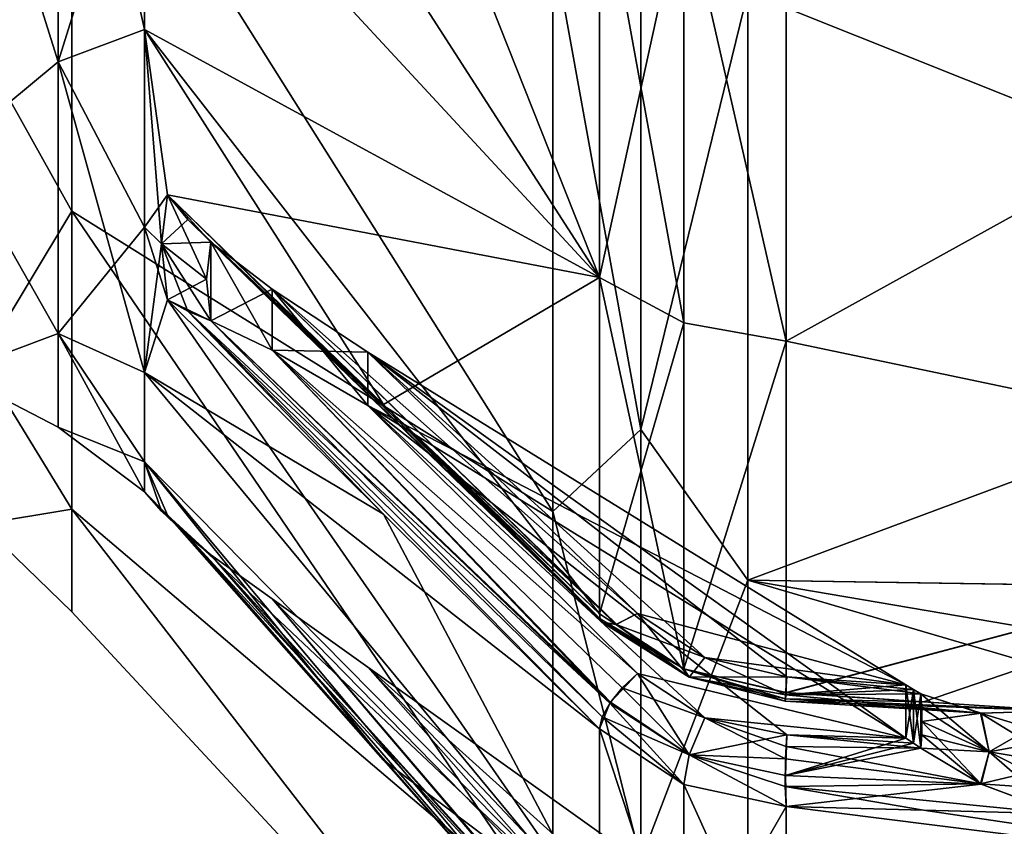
# Model space of a CAD drawing. Extents: x -90 to 0, y -51 to 51.
# Tile 4 of 19: x -42 to -24, y -43 to -28. Entities that reach past the tile are written whole.
import ezdxf

# ---------------------------------------------------------------- set-up
doc = ezdxf.new("R2010")
doc.units = 0
doc.header["$LTSCALE"] = 52.148148
for name, color, linetype in [('103', 7, 'CONTINUOUS'), ('104', 7, 'CONTINUOUS'), ('105', 7, 'CONTINUOUS'), ('106', 7, 'CONTINUOUS'), ('107', 7, 'CONTINUOUS'), ('108', 7, 'CONTINUOUS'), ('109', 7, 'CONTINUOUS'), ('110', 7, 'CONTINUOUS'), ('111', 7, 'CONTINUOUS'), ('112', 7, 'CONTINUOUS'), ('113', 7, 'CONTINUOUS'), ('114', 7, 'CONTINUOUS'), ('115', 7, 'CONTINUOUS'), ('116', 7, 'CONTINUOUS'), ('117', 7, 'CONTINUOUS'), ('218', 7, 'CONTINUOUS'), ('219', 7, 'CONTINUOUS'), ('4', 7, 'CONTINUOUS'), ('50', 7, 'CONTINUOUS'), ('51', 7, 'CONTINUOUS'), ('59', 7, 'CONTINUOUS'), ('78', 7, 'CONTINUOUS'), ('79', 7, 'CONTINUOUS'), ('80', 7, 'CONTINUOUS'), ('81', 7, 'CONTINUOUS'), ('82', 7, 'CONTINUOUS'), ('83', 7, 'CONTINUOUS'), ('84', 7, 'CONTINUOUS'), ('85', 7, 'CONTINUOUS'), ('86', 7, 'CONTINUOUS'), ('87', 7, 'CONTINUOUS'), ('88', 7, 'CONTINUOUS'), ('89', 7, 'CONTINUOUS'), ('9', 7, 'CONTINUOUS'), ('90', 7, 'CONTINUOUS'), ('91', 7, 'CONTINUOUS'), ('94', 7, 'CONTINUOUS'), ('95', 7, 'CONTINUOUS'), ('96', 7, 'CONTINUOUS'), ('97', 7, 'CONTINUOUS'), ('98', 7, 'CONTINUOUS')]:
    doc.layers.add(name, color=color, linetype=linetype)

msp = doc.modelspace()

# ---------------------------------------------------------------- linework, layer by layer
at = {"layer": '103', "linetype": 'CONTINUOUS'}
msp.add_3dface([(-35.719, -40.228, -1), (-25.663, -47.41, -1), (-30.68, -45.939, -1.12), (-35.719, -40.228, -1)], dxfattribs=at)
at = {"layer": '104', "linetype": 'CONTINUOUS'}
for points in [[(-31.39, -41.381, -21.411), (-31.39, -45.005, -12.059), (-29.815, -46.158, -12.368), (-31.39, -41.381, -21.411)], [(-29.813, -42.423, -21.997), (-31.39, -41.381, -21.411), (-29.815, -46.158, -12.368), (-29.813, -42.423, -21.997)], [(-27.903, -42.831, -22.275), (-29.813, -42.423, -21.997), (-29.815, -46.158, -12.368), (-27.903, -42.831, -22.275)], [(-27.903, -46.632, -12.495), (-27.903, -42.831, -22.275), (-29.815, -46.158, -12.368), (-27.903, -46.632, -12.495)]]:
    msp.add_3dface(points, dxfattribs=at)
at = {"layer": '105', "linetype": 'CONTINUOUS'}
for points in [[(-30.966, -40.612, -22.035), (-29.42, -41.174, -22.475), (-30.68, -40.344, -21.999), (-30.966, -40.612, -22.035)], [(-31.197, -40.901, -21.931), (-29.711, -41.867, -22.494), (-30.966, -40.612, -22.035), (-31.197, -40.901, -21.931)], [(-29.711, -41.867, -22.494), (-29.42, -41.174, -22.475), (-30.966, -40.612, -22.035), (-29.711, -41.867, -22.494)], [(-31.39, -41.381, -21.411), (-29.813, -42.423, -21.997), (-31.197, -40.901, -21.931), (-31.39, -41.381, -21.411)], [(-29.813, -42.423, -21.997), (-29.711, -41.867, -22.494), (-31.197, -40.901, -21.931), (-29.813, -42.423, -21.997)], [(-29.42, -41.174, -22.475), (-29.711, -41.867, -22.494), (-27.891, -41.496, -22.706), (-29.42, -41.174, -22.475)], [(-27.891, -41.496, -22.706), (-29.711, -41.867, -22.494), (-27.915, -42.251, -22.763), (-27.891, -41.496, -22.706)], [(-29.813, -42.423, -21.997), (-27.903, -42.831, -22.275), (-29.711, -41.867, -22.494), (-29.813, -42.423, -21.997)], [(-29.711, -41.867, -22.494), (-27.903, -42.831, -22.275), (-27.915, -42.251, -22.763), (-29.711, -41.867, -22.494)]]:
    msp.add_3dface(points, dxfattribs=at)
at = {"layer": '106', "linetype": 'CONTINUOUS'}
for points in [[(-27.891, -41.496, -22.706), (-27.915, -42.251, -22.763), (-25.663, -41.558, -22.839), (-27.891, -41.496, -22.706)], [(-25.663, -41.558, -22.839), (-27.915, -42.251, -22.763), (-25.522, -41.648, -22.885), (-25.663, -41.558, -22.839)], [(-25.522, -41.648, -22.885), (-27.915, -42.251, -22.763), (-25.381, -41.742, -22.924), (-25.522, -41.648, -22.885)], [(-25.381, -41.742, -22.924), (-27.915, -42.251, -22.763), (-24.257, -42.413, -22.961), (-25.381, -41.742, -22.924)], [(-27.915, -42.251, -22.763), (-27.903, -42.831, -22.275), (-24.257, -42.413, -22.961), (-27.915, -42.251, -22.763)], [(-27.903, -42.831, -22.275), (-22.77, -42.973, -22.584), (-24.257, -42.413, -22.961), (-27.903, -42.831, -22.275)]]:
    msp.add_3dface(points, dxfattribs=at)
at = {"layer": '107', "linetype": 'CONTINUOUS'}
for points in [[(-38.735, -32.974, -19.037), (-38.659, -33.757, -17.789), (-38.659, -32.284, -20.34), (-38.735, -32.974, -19.037)], [(-38.659, -33.757, -17.789), (-37.509, -34.301, -18.488), (-38.659, -32.284, -20.34), (-38.659, -33.757, -17.789)], [(-38.659, -32.284, -20.34), (-37.509, -34.301, -18.488), (-37.509, -33.162, -20.462), (-38.659, -32.284, -20.34)], [(-37.509, -34.301, -18.488), (-35.719, -35.339, -19.248), (-37.509, -33.162, -20.462), (-37.509, -34.301, -18.488)], [(-37.509, -33.162, -20.462), (-35.719, -35.339, -19.248), (-35.719, -34.339, -20.98), (-37.509, -33.162, -20.462)], [(-35.719, -35.339, -19.248), (-25.663, -41.558, -22.839), (-35.719, -34.339, -20.98), (-35.719, -35.339, -19.248)], [(-35.719, -34.339, -20.98), (-25.663, -41.558, -22.839), (-25.663, -40.558, -24.571), (-35.719, -34.339, -20.98)], [(-25.663, -41.558, -22.839), (-25.522, -41.648, -22.885), (-25.663, -40.558, -24.571), (-25.663, -41.558, -22.839)], [(-25.663, -40.558, -24.571), (-25.522, -41.648, -22.885), (-25.522, -40.643, -24.626), (-25.663, -40.558, -24.571)], [(-25.522, -41.648, -22.885), (-25.381, -41.742, -22.924), (-25.522, -40.643, -24.626), (-25.522, -41.648, -22.885)], [(-25.522, -40.643, -24.626), (-25.381, -41.742, -22.924), (-25.381, -40.724, -24.687), (-25.522, -40.643, -24.626)], [(-25.381, -40.724, -24.687), (-25.381, -41.742, -22.924), (-25.367, -41.496, -23.37), (-25.381, -40.724, -24.687)], [(-25.367, -40.987, -24.251), (-25.381, -40.724, -24.687), (-25.367, -41.496, -23.37), (-25.367, -40.987, -24.251)], [(-25.363, -41.244, -23.812), (-25.367, -40.987, -24.251), (-25.367, -41.496, -23.37), (-25.363, -41.244, -23.812)]]:
    msp.add_3dface(points, dxfattribs=at)
at = {"layer": '108', "linetype": 'CONTINUOUS'}
for points in [[(-29.42, -41.174, -22.475), (-27.891, -41.496, -22.706), (-35.719, -35.339, -19.248), (-29.42, -41.174, -22.475)], [(-30.68, -40.344, -21.999), (-29.42, -41.174, -22.475), (-35.719, -35.339, -19.248), (-30.68, -40.344, -21.999)], [(-27.891, -41.496, -22.706), (-25.663, -41.558, -22.839), (-35.719, -35.339, -19.248), (-27.891, -41.496, -22.706)]]:
    msp.add_3dface(points, dxfattribs=at)
at = {"layer": '109', "linetype": 'CONTINUOUS'}
for points in [[(-39.466, -33.36, -16.998), (-35.428, -37.371, -19.204), (-39.089, -33.575, -17.408), (-39.466, -33.36, -16.998)], [(-35.428, -37.371, -19.204), (-31.39, -41.381, -21.411), (-39.089, -33.575, -17.408), (-35.428, -37.371, -19.204)], [(-31.39, -41.381, -21.411), (-31.197, -40.901, -21.931), (-39.089, -33.575, -17.408), (-31.39, -41.381, -21.411)], [(-31.197, -40.901, -21.931), (-38.659, -33.757, -17.789), (-39.089, -33.575, -17.408), (-31.197, -40.901, -21.931)], [(-31.197, -40.901, -21.931), (-37.509, -34.301, -18.488), (-38.659, -33.757, -17.789), (-31.197, -40.901, -21.931)], [(-31.197, -40.901, -21.931), (-30.966, -40.612, -22.035), (-37.509, -34.301, -18.488), (-31.197, -40.901, -21.931)], [(-30.966, -40.612, -22.035), (-30.68, -40.344, -21.999), (-37.509, -34.301, -18.488), (-30.966, -40.612, -22.035)], [(-30.68, -40.344, -21.999), (-35.719, -35.339, -19.248), (-37.509, -34.301, -18.488), (-30.68, -40.344, -21.999)]]:
    msp.add_3dface(points, dxfattribs=at)
at = {"layer": '110', "linetype": 'CONTINUOUS'}
for points in [[(-39.466, -31.4, -20.392), (-39.578, -32.315, -18.657), (-39.089, -31.863, -20.373), (-39.466, -31.4, -20.392)], [(-39.578, -32.315, -18.657), (-38.659, -32.284, -20.34), (-39.089, -31.863, -20.373), (-39.578, -32.315, -18.657)], [(-39.578, -32.315, -18.657), (-38.735, -32.974, -19.037), (-38.659, -32.284, -20.34), (-39.578, -32.315, -18.657)], [(-39.578, -32.315, -18.657), (-39.466, -33.36, -16.998), (-38.735, -32.974, -19.037), (-39.578, -32.315, -18.657)], [(-39.466, -33.36, -16.998), (-38.659, -33.757, -17.789), (-38.735, -32.974, -19.037), (-39.466, -33.36, -16.998)], [(-38.659, -33.757, -17.789), (-39.466, -33.36, -16.998), (-39.089, -33.575, -17.408), (-38.659, -33.757, -17.789)]]:
    msp.add_3dface(points, dxfattribs=at)
at = {"layer": '111', "linetype": 'CONTINUOUS'}
for points in [[(-35.428, -35.317, -22.762), (-39.466, -31.4, -20.392), (-39.089, -31.863, -20.373), (-35.428, -35.317, -22.762)], [(-31.39, -39.233, -25.132), (-35.428, -35.317, -22.762), (-39.089, -31.863, -20.373), (-31.39, -39.233, -25.132)], [(-31.39, -39.233, -25.132), (-39.089, -31.863, -20.373), (-31.377, -39.327, -24.957), (-31.39, -39.233, -25.132)], [(-39.089, -31.863, -20.373), (-38.659, -32.284, -20.34), (-31.336, -39.394, -24.775), (-39.089, -31.863, -20.373)], [(-31.377, -39.327, -24.957), (-39.089, -31.863, -20.373), (-31.336, -39.394, -24.775), (-31.377, -39.327, -24.957)], [(-38.659, -32.284, -20.34), (-37.509, -33.162, -20.462), (-31.074, -39.426, -24.274), (-38.659, -32.284, -20.34)], [(-31.336, -39.394, -24.775), (-38.659, -32.284, -20.34), (-31.074, -39.426, -24.274), (-31.336, -39.394, -24.775)], [(-37.509, -33.162, -20.462), (-35.719, -34.339, -20.98), (-30.68, -39.224, -23.939), (-37.509, -33.162, -20.462)], [(-37.509, -33.162, -20.462), (-30.68, -39.224, -23.939), (-31.074, -39.426, -24.274), (-37.509, -33.162, -20.462)]]:
    msp.add_3dface(points, dxfattribs=at)
at = {"layer": '112', "linetype": 'CONTINUOUS'}
for points in [[(-31.39, -39.233, -25.132), (-31.377, -39.327, -24.957), (-29.816, -40.261, -25.741), (-31.39, -39.233, -25.132)], [(-31.377, -39.327, -24.957), (-31.336, -39.394, -24.775), (-29.816, -40.261, -25.741), (-31.377, -39.327, -24.957)], [(-31.074, -39.426, -24.274), (-30.68, -39.224, -23.939), (-29.712, -40.413, -25.011), (-31.074, -39.426, -24.274)], [(-30.68, -39.224, -23.939), (-29.422, -40.05, -24.42), (-29.712, -40.413, -25.011), (-30.68, -39.224, -23.939)], [(-31.336, -39.394, -24.775), (-31.074, -39.426, -24.274), (-29.712, -40.413, -25.011), (-31.336, -39.394, -24.775)], [(-31.336, -39.394, -24.775), (-29.712, -40.413, -25.011), (-29.816, -40.261, -25.741), (-31.336, -39.394, -24.775)], [(-29.712, -40.413, -25.011), (-29.422, -40.05, -24.42), (-27.911, -40.743, -24.948), (-29.712, -40.413, -25.011)], [(-29.422, -40.05, -24.42), (-27.89, -40.412, -24.583), (-27.911, -40.743, -24.948), (-29.422, -40.05, -24.42)], [(-27.902, -40.704, -25.959), (-29.816, -40.261, -25.741), (-27.911, -40.82, -25.703), (-27.902, -40.704, -25.959)], [(-29.816, -40.261, -25.741), (-29.712, -40.413, -25.011), (-27.911, -40.82, -25.703), (-29.816, -40.261, -25.741)], [(-27.911, -40.82, -25.703), (-29.712, -40.413, -25.011), (-27.916, -40.861, -25.419), (-27.911, -40.82, -25.703)], [(-27.916, -40.861, -25.419), (-29.712, -40.413, -25.011), (-27.911, -40.743, -24.948), (-27.916, -40.861, -25.419)]]:
    msp.add_3dface(points, dxfattribs=at)
at = {"layer": '113', "linetype": 'CONTINUOUS'}
for points in [[(-27.89, -40.412, -24.583), (-25.381, -40.724, -24.687), (-27.911, -40.743, -24.948), (-27.89, -40.412, -24.583)], [(-25.663, -40.558, -24.571), (-25.522, -40.643, -24.626), (-27.89, -40.412, -24.583), (-25.663, -40.558, -24.571)], [(-25.522, -40.643, -24.626), (-25.381, -40.724, -24.687), (-27.89, -40.412, -24.583), (-25.522, -40.643, -24.626)], [(-27.916, -40.861, -25.419), (-27.911, -40.743, -24.948), (-24.267, -41.089, -25.245), (-27.916, -40.861, -25.419)], [(-22.77, -41.045, -25.924), (-27.911, -40.82, -25.703), (-27.916, -40.861, -25.419), (-22.77, -41.045, -25.924)], [(-22.77, -41.045, -25.924), (-27.916, -40.861, -25.419), (-24.267, -41.089, -25.245), (-22.77, -41.045, -25.924)], [(-25.336, -40.875, -25.94), (-27.902, -40.704, -25.959), (-27.911, -40.82, -25.703), (-25.336, -40.875, -25.94)], [(-27.911, -40.743, -24.948), (-25.381, -40.724, -24.687), (-24.267, -41.089, -25.245), (-27.911, -40.743, -24.948)], [(-22.77, -41.045, -25.924), (-25.336, -40.875, -25.94), (-27.911, -40.82, -25.703), (-22.77, -41.045, -25.924)]]:
    msp.add_3dface(points, dxfattribs=at)
at = {"layer": '114', "linetype": 'CONTINUOUS'}
for points in [[(-25.381, -40.724, -24.687), (-25.367, -40.987, -24.251), (-24.104, -41.809, -24.138), (-25.381, -40.724, -24.687)], [(-24.267, -41.089, -25.245), (-25.381, -40.724, -24.687), (-24.104, -41.809, -24.138), (-24.267, -41.089, -25.245)], [(-25.367, -40.987, -24.251), (-25.363, -41.244, -23.812), (-24.104, -41.809, -24.138), (-25.367, -40.987, -24.251)], [(-22.731, -41.553, -25.104), (-22.77, -41.045, -25.924), (-24.267, -41.089, -25.245), (-22.731, -41.553, -25.104)], [(-22.718, -42.044, -24.274), (-22.731, -41.553, -25.104), (-24.267, -41.089, -25.245), (-22.718, -42.044, -24.274)], [(-22.718, -42.044, -24.274), (-24.267, -41.089, -25.245), (-24.104, -41.809, -24.138), (-22.718, -42.044, -24.274)]]:
    msp.add_3dface(points, dxfattribs=at)
at = {"layer": '115', "linetype": 'CONTINUOUS'}
for points in [[(-24.257, -42.413, -22.961), (-25.363, -41.244, -23.812), (-25.367, -41.496, -23.37), (-24.257, -42.413, -22.961)], [(-25.363, -41.244, -23.812), (-24.257, -42.413, -22.961), (-24.104, -41.809, -24.138), (-25.363, -41.244, -23.812)], [(-25.381, -41.742, -22.924), (-24.257, -42.413, -22.961), (-25.367, -41.496, -23.37), (-25.381, -41.742, -22.924)], [(-24.257, -42.413, -22.961), (-22.77, -42.973, -22.584), (-24.104, -41.809, -24.138), (-24.257, -42.413, -22.961)], [(-22.77, -42.973, -22.584), (-22.731, -42.518, -23.434), (-24.104, -41.809, -24.138), (-22.77, -42.973, -22.584)], [(-22.731, -42.518, -23.434), (-22.718, -42.044, -24.274), (-24.104, -41.809, -24.138), (-22.731, -42.518, -23.434)]]:
    msp.add_3dface(points, dxfattribs=at)
at = {"layer": '116', "linetype": 'CONTINUOUS'}
for points in [[(-35.719, -34.339, -20.98), (-25.663, -40.558, -24.571), (-30.68, -39.224, -23.939), (-35.719, -34.339, -20.98)], [(-30.68, -39.224, -23.939), (-25.663, -40.558, -24.571), (-29.422, -40.05, -24.42), (-30.68, -39.224, -23.939)], [(-25.663, -40.558, -24.571), (-27.89, -40.412, -24.583), (-29.422, -40.05, -24.42), (-25.663, -40.558, -24.571)]]:
    msp.add_3dface(points, dxfattribs=at)
at = {"layer": '117', "linetype": 'CONTINUOUS'}
for points in [[(-31.39, -25.132, -39.233), (-31.39, -32.946, -32.946), (-29.813, -25.741, -40.262), (-31.39, -25.132, -39.233)], [(-29.813, -25.741, -40.262), (-31.39, -32.946, -32.946), (-29.815, -33.79, -33.79), (-29.813, -25.741, -40.262)], [(-27.903, -34.137, -34.137), (-29.813, -25.741, -40.262), (-29.815, -33.79, -33.79), (-27.903, -34.137, -34.137)], [(-27.903, -34.137, -34.137), (-27.903, -25.956, -40.706), (-29.813, -25.741, -40.262), (-27.903, -34.137, -34.137)], [(-31.39, -32.946, -32.946), (-31.39, -39.233, -25.132), (-29.815, -33.79, -33.79), (-31.39, -32.946, -32.946)], [(-31.39, -39.233, -25.132), (-29.816, -40.261, -25.741), (-29.815, -33.79, -33.79), (-31.39, -39.233, -25.132)], [(-29.816, -40.261, -25.741), (-27.903, -34.137, -34.137), (-29.815, -33.79, -33.79), (-29.816, -40.261, -25.741)], [(-27.902, -40.704, -25.959), (-27.903, -34.137, -34.137), (-29.816, -40.261, -25.741), (-27.902, -40.704, -25.959)]]:
    msp.add_3dface(points, dxfattribs=at)
at = {"layer": '218', "linetype": 'CONTINUOUS'}
for points in [[(-41.256, -23.036, 31.707), (-41.256, -31.707, 23.036), (-32.261, -37.321, 32.339), (-41.256, -23.036, 31.707)], [(-32.261, -26.699, 41.544), (-41.256, -23.036, 31.707), (-32.261, -37.321, 32.339), (-32.261, -26.699, 41.544)], [(-41.256, -31.707, -23.036), (-41.256, -23.036, -31.707), (-32.261, -37.321, -32.339), (-41.256, -31.707, -23.036)], [(-32.261, -37.321, -32.339), (-41.256, -23.036, -31.707), (-32.261, -26.699, -41.544), (-32.261, -37.321, -32.339)], [(-41.256, -31.707, 23.036), (-41.256, -37.273, 12.111), (-32.261, -44.921, 20.515), (-41.256, -31.707, 23.036)], [(-32.261, -37.321, 32.339), (-41.256, -31.707, 23.036), (-32.261, -44.921, 20.515), (-32.261, -37.321, 32.339)], [(-41.256, -37.273, -12.111), (-41.256, -31.707, -23.036), (-32.261, -44.921, -20.515), (-41.256, -37.273, -12.111)], [(-32.261, -44.921, -20.515), (-41.256, -31.707, -23.036), (-32.261, -37.321, -32.339), (-32.261, -44.921, -20.515)], [(-41.256, -37.273, 12.111), (-41.256, -39.192), (-32.261, -48.881, 7.028), (-41.256, -37.273, 12.111)], [(-32.261, -44.921, 20.515), (-41.256, -37.273, 12.111), (-32.261, -48.881, 7.028), (-32.261, -44.921, 20.515)], [(-41.256, -39.192), (-41.256, -37.273, -12.111), (-32.261, -48.881, -7.028), (-41.256, -39.192)], [(-32.261, -48.881, -7.028), (-41.256, -37.273, -12.111), (-32.261, -44.921, -20.515), (-32.261, -48.881, -7.028)], [(-32.261, -48.881, 7.028), (-41.256, -39.192), (-32.261, -48.881, -7.028), (-32.261, -48.881, 7.028)]]:
    msp.add_3dface(points, dxfattribs=at)
at = {"layer": '219', "linetype": 'CONTINUOUS'}
for points in [[(-30.616, -35.787, -35.787), (-32.261, -26.699, -41.544), (-30.616, -25.305, -43.83), (-30.616, -35.787, -35.787)], [(-30.616, -25.305, 43.83), (-32.261, -26.699, 41.544), (-30.616, -35.787, 35.787), (-30.616, -25.305, 43.83)], [(-28.617, -27.613, -42.966), (-30.616, -35.787, -35.787), (-30.616, -25.305, -43.83), (-28.617, -27.613, -42.966)], [(-28.617, -27.613, 42.966), (-30.616, -25.305, 43.83), (-30.616, -35.787, 35.787), (-28.617, -27.613, 42.966)], [(-32.261, -26.699, 41.544), (-32.261, -37.321, 32.339), (-30.616, -35.787, 35.787), (-32.261, -26.699, 41.544)], [(-32.261, -37.321, -32.339), (-32.261, -26.699, -41.544), (-30.616, -35.787, -35.787), (-32.261, -37.321, -32.339)], [(-28.617, -27.613, -42.966), (-28.617, -38.599, -33.446), (-30.616, -35.787, -35.787), (-28.617, -27.613, -42.966)], [(-28.617, -38.599, 33.446), (-28.617, -27.613, 42.966), (-30.616, -35.787, 35.787), (-28.617, -38.599, 33.446)], [(-30.616, -43.83, -25.305), (-32.261, -37.321, -32.339), (-30.616, -35.787, -35.787), (-30.616, -43.83, -25.305)], [(-30.616, -35.787, 35.787), (-32.261, -37.321, 32.339), (-30.616, -43.83, 25.305), (-30.616, -35.787, 35.787)], [(-28.617, -38.599, -33.446), (-30.616, -43.83, -25.305), (-30.616, -35.787, -35.787), (-28.617, -38.599, -33.446)], [(-28.617, -38.599, 33.446), (-30.616, -35.787, 35.787), (-30.616, -43.83, 25.305), (-28.617, -38.599, 33.446)], [(-32.261, -37.321, 32.339), (-32.261, -44.921, 20.515), (-30.616, -43.83, 25.305), (-32.261, -37.321, 32.339)], [(-32.261, -44.921, -20.515), (-32.261, -37.321, -32.339), (-30.616, -43.83, -25.305), (-32.261, -44.921, -20.515)], [(-28.617, -38.599, -33.446), (-28.617, -46.458, -21.217), (-30.616, -43.83, -25.305), (-28.617, -38.599, -33.446)], [(-28.617, -46.458, 21.217), (-28.617, -38.599, 33.446), (-30.616, -43.83, 25.305), (-28.617, -46.458, 21.217)]]:
    msp.add_3dface(points, dxfattribs=at)
at = {"layer": '4', "linetype": 'CONTINUOUS'}
for points in [[(-28.617, -38.599, 33.446), (0, -27.944, 43.467), (-28.617, -27.613, 42.966), (-28.617, -38.599, 33.446)], [(0, -27.929, -43.476), (0, -39.046, -33.847), (-28.617, -27.613, -42.966), (0, -27.929, -43.476)], [(-28.617, -27.613, -42.966), (0, -39.046, -33.847), (-28.617, -38.599, -33.446), (-28.617, -27.613, -42.966)], [(0, -39.052, 33.84), (0, -27.944, 43.467), (-28.617, -38.599, 33.446), (0, -39.052, 33.84)], [(0, -46.998, 21.48), (0, -39.052, 33.84), (-28.617, -38.599, 33.446), (0, -46.998, 21.48)], [(-28.617, -46.458, 21.217), (0, -46.998, 21.48), (-28.617, -38.599, 33.446), (-28.617, -46.458, 21.217)], [(0, -39.046, -33.847), (0, -43.467, -27.943), (-28.617, -38.599, -33.446), (0, -39.046, -33.847)], [(-28.617, -38.599, -33.446), (0, -43.467, -27.943), (-28.617, -46.458, -21.217), (-28.617, -38.599, -33.446)]]:
    msp.add_3dface(points, dxfattribs=at)
at = {"layer": '50', "linetype": 'CONTINUOUS'}
for points in [[(-41.511, -21.007, -28.913), (-43.473, -22.667, -27.013), (-41.511, -28.913, -21.007), (-41.511, -21.007, -28.913)], [(-41.511, -28.913, 21.007), (-43.473, -22.667, 27.013), (-41.511, -21.007, 28.913), (-41.511, -28.913, 21.007)], [(-41.511, -21.007, -28.913), (-41.511, -28.913, -21.007), (-39.898, -23.752, -28.306), (-41.511, -21.007, -28.913)], [(-41.511, -28.913, 21.007), (-41.511, -21.007, 28.913), (-39.898, -28.306, 23.752), (-41.511, -28.913, 21.007)], [(-39.898, -28.306, 23.752), (-41.511, -21.007, 28.913), (-39.898, -23.752, 28.306), (-39.898, -28.306, 23.752)], [(-43.473, -22.667, -27.013), (-43.473, -30.539, -17.632), (-41.511, -28.913, -21.007), (-43.473, -22.667, -27.013)], [(-43.473, -30.539, 17.632), (-43.473, -22.667, 27.013), (-41.511, -28.913, 21.007), (-43.473, -30.539, 17.632)], [(-39.898, -23.752, -28.306), (-41.511, -28.913, -21.007), (-39.898, -28.306, -23.752), (-39.898, -23.752, -28.306)], [(-39.898, -28.306, -23.752), (-41.511, -28.913, -21.007), (-39.898, -32.001, -18.476), (-39.898, -28.306, -23.752)], [(-39.898, -32.001, 18.476), (-41.511, -28.913, 21.007), (-39.898, -28.306, 23.752), (-39.898, -32.001, 18.476)], [(-41.511, -28.913, -21.007), (-43.473, -30.539, -17.632), (-41.511, -33.99, -11.044), (-41.511, -28.913, -21.007)], [(-41.511, -33.99, 11.044), (-43.473, -30.539, 17.632), (-41.511, -28.913, 21.007), (-41.511, -33.99, 11.044)], [(-41.511, -28.913, -21.007), (-41.511, -33.99, -11.044), (-39.898, -32.001, -18.476), (-41.511, -28.913, -21.007)], [(-41.511, -33.99, 11.044), (-41.511, -28.913, 21.007), (-39.898, -34.723, 12.638), (-41.511, -33.99, 11.044)], [(-39.898, -34.723, 12.638), (-41.511, -28.913, 21.007), (-39.898, -32.001, 18.476), (-39.898, -34.723, 12.638)], [(-43.473, -30.539, -17.632), (-43.473, -34.727, -6.123), (-41.511, -33.99, -11.044), (-43.473, -30.539, -17.632)], [(-43.473, -34.727, 6.123), (-43.473, -30.539, 17.632), (-41.511, -33.99, 11.044), (-43.473, -34.727, 6.123)], [(-39.898, -32.001, -18.476), (-41.511, -33.99, -11.044), (-39.898, -34.723, -12.638), (-39.898, -32.001, -18.476)], [(-41.511, -33.99, -11.044), (-43.473, -34.727, -6.123), (-41.511, -35.739), (-41.511, -33.99, -11.044)], [(-41.511, -35.739), (-43.473, -34.727, 6.123), (-41.511, -33.99, 11.044), (-41.511, -35.739)], [(-41.511, -33.99, -11.044), (-41.511, -35.739), (-39.898, -36.39, -6.417), (-41.511, -33.99, -11.044)], [(-39.898, -34.723, -12.638), (-41.511, -33.99, -11.044), (-39.898, -36.39, -6.417), (-39.898, -34.723, -12.638)], [(-41.511, -35.739), (-41.511, -33.99, 11.044), (-39.898, -36.951), (-41.511, -35.739)], [(-39.898, -36.951), (-41.511, -33.99, 11.044), (-39.898, -36.39, 6.417), (-39.898, -36.951)], [(-39.898, -36.39, 6.417), (-41.511, -33.99, 11.044), (-39.898, -34.723, 12.638), (-39.898, -36.39, 6.417)], [(-43.473, -34.727, -6.123), (-43.473, -34.727, 6.123), (-41.511, -35.739), (-43.473, -34.727, -6.123)], [(-39.898, -36.39, -6.417), (-41.511, -35.739), (-39.898, -36.951), (-39.898, -36.39, -6.417)]]:
    msp.add_3dface(points, dxfattribs=at)
at = {"layer": '51', "linetype": 'CONTINUOUS'}
for points in [[(-31.39, -32.946, 32.946), (-39.898, -23.752, 28.306), (-39.466, -20.392, 31.4), (-31.39, -32.946, 32.946)], [(-35.428, -22.762, 35.317), (-31.39, -32.946, 32.946), (-39.466, -20.392, 31.4), (-35.428, -22.762, 35.317)], [(-31.39, -25.132, 39.233), (-31.39, -32.946, 32.946), (-35.428, -22.762, 35.317), (-31.39, -25.132, 39.233)], [(-39.898, -23.752, -28.306), (-39.898, -28.306, -23.752), (-31.39, -32.946, -32.946), (-39.898, -23.752, -28.306)], [(-31.39, -25.132, -39.233), (-39.898, -23.752, -28.306), (-31.39, -32.946, -32.946), (-31.39, -25.132, -39.233)], [(-39.898, -28.306, 23.752), (-39.898, -23.752, 28.306), (-31.39, -32.946, 32.946), (-39.898, -28.306, 23.752)], [(-39.898, -28.306, -23.752), (-39.898, -32.001, -18.476), (-39.466, -31.4, -20.392), (-39.898, -28.306, -23.752)], [(-31.39, -32.946, -32.946), (-39.898, -28.306, -23.752), (-39.466, -31.4, -20.392), (-31.39, -32.946, -32.946)], [(-39.898, -32.001, 18.476), (-39.898, -28.306, 23.752), (-39.578, -32.315, 18.657), (-39.898, -32.001, 18.476)], [(-39.578, -32.315, 18.657), (-39.898, -28.306, 23.752), (-39.466, -31.4, 20.392), (-39.578, -32.315, 18.657)], [(-31.39, -39.233, 25.132), (-35.428, -35.317, 22.762), (-39.898, -28.306, 23.752), (-31.39, -39.233, 25.132)], [(-31.39, -39.233, 25.132), (-39.898, -28.306, 23.752), (-31.39, -32.946, 32.946), (-31.39, -39.233, 25.132)], [(-39.466, -31.4, 20.392), (-39.898, -28.306, 23.752), (-35.428, -35.317, 22.762), (-39.466, -31.4, 20.392)], [(-39.466, -31.4, -20.392), (-39.898, -32.001, -18.476), (-39.578, -32.315, -18.657), (-39.466, -31.4, -20.392)], [(-35.428, -35.317, -22.762), (-31.39, -32.946, -32.946), (-39.466, -31.4, -20.392), (-35.428, -35.317, -22.762)], [(-39.898, -32.001, -18.476), (-39.898, -34.723, -12.638), (-39.578, -32.315, -18.657), (-39.898, -32.001, -18.476)], [(-39.898, -34.723, 12.638), (-39.898, -32.001, 18.476), (-39.466, -33.36, 16.998), (-39.898, -34.723, 12.638)], [(-39.466, -33.36, 16.998), (-39.898, -32.001, 18.476), (-39.578, -32.315, 18.657), (-39.466, -33.36, 16.998)], [(-39.578, -32.315, -18.657), (-39.898, -34.723, -12.638), (-39.466, -33.36, -16.998), (-39.578, -32.315, -18.657)], [(-31.39, -39.233, -25.132), (-31.39, -32.946, -32.946), (-35.428, -35.317, -22.762), (-31.39, -39.233, -25.132)], [(-31.39, -45.005, 12.059), (-39.898, -34.723, 12.638), (-39.466, -33.36, 16.998), (-31.39, -45.005, 12.059)], [(-39.466, -33.36, -16.998), (-39.898, -34.723, -12.638), (-35.428, -37.371, -19.204), (-39.466, -33.36, -16.998)], [(-35.428, -37.371, 19.204), (-31.39, -45.005, 12.059), (-39.466, -33.36, 16.998), (-35.428, -37.371, 19.204)], [(-39.898, -34.723, -12.638), (-39.898, -36.39, -6.417), (-31.39, -45.005, -12.059), (-39.898, -34.723, -12.638)], [(-31.39, -41.381, -21.411), (-35.428, -37.371, -19.204), (-39.898, -34.723, -12.638), (-31.39, -41.381, -21.411)], [(-31.39, -41.381, -21.411), (-39.898, -34.723, -12.638), (-31.39, -45.005, -12.059), (-31.39, -41.381, -21.411)], [(-39.898, -36.39, 6.417), (-39.898, -34.723, 12.638), (-31.39, -45.005, 12.059), (-39.898, -36.39, 6.417)], [(-39.898, -36.39, -6.417), (-39.898, -36.951), (-39.466, -37.389, -1.96), (-39.898, -36.39, -6.417)], [(-31.39, -45.005, -12.059), (-39.898, -36.39, -6.417), (-39.466, -37.389, -1.96), (-31.39, -45.005, -12.059)], [(-39.898, -36.951), (-39.898, -36.39, 6.417), (-39.578, -37.314, 0), (-39.898, -36.951)], [(-39.578, -37.314, 0), (-39.898, -36.39, 6.417), (-39.466, -37.389, 1.96), (-39.578, -37.314, 0)], [(-31.39, -46.543, 2.148), (-35.428, -41.966, 2.054), (-39.898, -36.39, 6.417), (-31.39, -46.543, 2.148)], [(-31.39, -46.543, 2.148), (-39.898, -36.39, 6.417), (-31.39, -45.005, 12.059), (-31.39, -46.543, 2.148)], [(-39.466, -37.389, 1.96), (-39.898, -36.39, 6.417), (-35.428, -41.966, 2.054), (-39.466, -37.389, 1.96)], [(-39.466, -37.389, -1.96), (-39.898, -36.951), (-39.578, -37.314, 0), (-39.466, -37.389, -1.96)], [(-35.428, -41.966, -2.054), (-31.39, -45.005, -12.059), (-39.466, -37.389, -1.96), (-35.428, -41.966, -2.054)], [(-31.39, -41.381, 21.411), (-31.39, -45.005, 12.059), (-35.428, -37.371, 19.204), (-31.39, -41.381, 21.411)], [(-31.39, -46.543, -2.148), (-31.39, -45.005, -12.059), (-35.428, -41.966, -2.054), (-31.39, -46.543, -2.148)]]:
    msp.add_3dface(points, dxfattribs=at)
at = {"layer": '59', "linetype": 'CONTINUOUS'}
for points in [[(-27.903, -25.956, -40.706), (-27.903, -34.137, -34.137), (-14.087, -26.492, -41.222), (-27.903, -25.956, -40.706)], [(-27.903, -34.137, 34.137), (-27.902, -25.959, 40.704), (-14.087, -26.492, 41.222), (-27.903, -34.137, 34.137)], [(-14.087, -37.033, 32.089), (-27.903, -34.137, 34.137), (-14.087, -26.492, 41.222), (-14.087, -37.033, 32.089)], [(-14.087, -26.492, -41.222), (-27.903, -34.137, -34.137), (-14.087, -37.033, -32.089), (-14.087, -26.492, -41.222)], [(-27.903, -40.706, 25.956), (-27.903, -34.137, 34.137), (-14.087, -37.033, 32.089), (-27.903, -40.706, 25.956)], [(-27.903, -34.137, -34.137), (-27.902, -40.704, -25.959), (-14.087, -37.033, -32.089), (-27.903, -34.137, -34.137)], [(-22.77, -41.045, 25.924), (-27.903, -40.706, 25.956), (-14.087, -37.033, 32.089), (-22.77, -41.045, 25.924)], [(-27.902, -40.704, -25.959), (-25.336, -40.875, -25.94), (-14.087, -37.033, -32.089), (-27.902, -40.704, -25.959)], [(-25.336, -40.875, -25.94), (-22.77, -41.045, -25.924), (-14.087, -37.033, -32.089), (-25.336, -40.875, -25.94)], [(-27.903, -42.831, 22.275), (-25.336, -42.902, 22.429), (-14.087, -44.573, 20.356), (-27.903, -42.831, 22.275)], [(-27.903, -46.632, 12.495), (-27.903, -42.831, 22.275), (-14.087, -44.573, 20.356), (-27.903, -46.632, 12.495)], [(-27.903, -42.831, -22.275), (-27.903, -46.632, -12.495), (-14.087, -44.573, -20.356), (-27.903, -42.831, -22.275)], [(-22.77, -42.973, -22.584), (-27.903, -42.831, -22.275), (-14.087, -44.573, -20.356), (-22.77, -42.973, -22.584)], [(-25.336, -42.902, 22.429), (-22.77, -42.973, 22.584), (-14.087, -44.573, 20.356), (-25.336, -42.902, 22.429)]]:
    msp.add_3dface(points, dxfattribs=at)
at = {"layer": '78', "linetype": 'CONTINUOUS'}
for points in [[(-31.39, -32.946, 32.946), (-31.39, -25.132, 39.233), (-29.815, -33.79, 33.79), (-31.39, -32.946, 32.946)], [(-31.39, -25.132, 39.233), (-29.816, -25.741, 40.261), (-29.815, -33.79, 33.79), (-31.39, -25.132, 39.233)], [(-27.902, -25.959, 40.704), (-27.903, -34.137, 34.137), (-29.816, -25.741, 40.261), (-27.902, -25.959, 40.704)], [(-29.816, -25.741, 40.261), (-27.903, -34.137, 34.137), (-29.815, -33.79, 33.79), (-29.816, -25.741, 40.261)], [(-31.39, -39.233, 25.132), (-31.39, -32.946, 32.946), (-29.813, -40.262, 25.741), (-31.39, -39.233, 25.132)], [(-29.813, -40.262, 25.741), (-31.39, -32.946, 32.946), (-29.815, -33.79, 33.79), (-29.813, -40.262, 25.741)], [(-27.903, -34.137, 34.137), (-29.813, -40.262, 25.741), (-29.815, -33.79, 33.79), (-27.903, -34.137, 34.137)], [(-27.903, -34.137, 34.137), (-27.903, -40.706, 25.956), (-29.813, -40.262, 25.741), (-27.903, -34.137, 34.137)]]:
    msp.add_3dface(points, dxfattribs=at)
at = {"layer": '79', "linetype": 'CONTINUOUS'}
for points in [[(-31.39, -39.233, 25.132), (-29.813, -40.262, 25.741), (-31.378, -39.326, 24.957), (-31.39, -39.233, 25.132)], [(-29.813, -40.262, 25.741), (-29.711, -40.414, 25.011), (-31.378, -39.326, 24.957), (-29.813, -40.262, 25.741)], [(-31.378, -39.326, 24.957), (-29.711, -40.414, 25.011), (-31.336, -39.394, 24.775), (-31.378, -39.326, 24.957)], [(-31.081, -39.428, 24.283), (-29.42, -40.05, 24.42), (-30.68, -39.224, 23.939), (-31.081, -39.428, 24.283)], [(-31.336, -39.394, 24.775), (-29.711, -40.414, 25.011), (-31.081, -39.428, 24.283), (-31.336, -39.394, 24.775)], [(-29.711, -40.414, 25.011), (-29.42, -40.05, 24.42), (-31.081, -39.428, 24.283), (-29.711, -40.414, 25.011)], [(-29.42, -40.05, 24.42), (-29.711, -40.414, 25.011), (-27.891, -40.412, 24.583), (-29.42, -40.05, 24.42)], [(-29.813, -40.262, 25.741), (-27.903, -40.706, 25.956), (-27.912, -40.821, 25.701), (-29.813, -40.262, 25.741)], [(-29.711, -40.414, 25.011), (-29.813, -40.262, 25.741), (-27.916, -40.861, 25.419), (-29.711, -40.414, 25.011)], [(-27.916, -40.861, 25.419), (-29.813, -40.262, 25.741), (-27.912, -40.821, 25.701), (-27.916, -40.861, 25.419)], [(-27.891, -40.412, 24.583), (-29.711, -40.414, 25.011), (-27.911, -40.743, 24.948), (-27.891, -40.412, 24.583)], [(-27.911, -40.743, 24.948), (-29.711, -40.414, 25.011), (-27.916, -40.861, 25.419), (-27.911, -40.743, 24.948)]]:
    msp.add_3dface(points, dxfattribs=at)
at = {"layer": '80', "linetype": 'CONTINUOUS'}
for points in [[(-27.891, -40.412, 24.583), (-27.911, -40.743, 24.948), (-25.663, -40.558, 24.571), (-27.891, -40.412, 24.583)], [(-25.663, -40.558, 24.571), (-27.911, -40.743, 24.948), (-25.522, -40.643, 24.626), (-25.663, -40.558, 24.571)], [(-25.522, -40.643, 24.626), (-27.911, -40.743, 24.948), (-25.381, -40.724, 24.687), (-25.522, -40.643, 24.626)], [(-27.911, -40.743, 24.948), (-27.916, -40.861, 25.419), (-24.257, -41.091, 25.25), (-27.911, -40.743, 24.948)], [(-27.916, -40.861, 25.419), (-27.912, -40.821, 25.701), (-24.257, -41.091, 25.25), (-27.916, -40.861, 25.419)], [(-27.903, -40.706, 25.956), (-22.77, -41.045, 25.924), (-27.912, -40.821, 25.701), (-27.903, -40.706, 25.956)], [(-27.912, -40.821, 25.701), (-22.77, -41.045, 25.924), (-24.257, -41.091, 25.25), (-27.912, -40.821, 25.701)], [(-25.381, -40.724, 24.687), (-27.911, -40.743, 24.948), (-24.257, -41.091, 25.25), (-25.381, -40.724, 24.687)]]:
    msp.add_3dface(points, dxfattribs=at)
at = {"layer": '81', "linetype": 'CONTINUOUS'}
for points in [[(-38.735, -32.974, 19.037), (-38.659, -32.284, 20.34), (-38.659, -33.757, 17.789), (-38.735, -32.974, 19.037)], [(-38.659, -32.284, 20.34), (-37.509, -33.162, 20.462), (-38.659, -33.757, 17.789), (-38.659, -32.284, 20.34)], [(-38.659, -33.757, 17.789), (-37.509, -33.162, 20.462), (-37.509, -34.301, 18.488), (-38.659, -33.757, 17.789)], [(-37.509, -33.162, 20.462), (-35.719, -34.339, 20.98), (-37.509, -34.301, 18.488), (-37.509, -33.162, 20.462)], [(-37.509, -34.301, 18.488), (-35.719, -34.339, 20.98), (-35.719, -35.339, 19.248), (-37.509, -34.301, 18.488)], [(-35.719, -34.339, 20.98), (-25.663, -40.558, 24.571), (-35.719, -35.339, 19.248), (-35.719, -34.339, 20.98)], [(-35.719, -35.339, 19.248), (-25.663, -40.558, 24.571), (-25.663, -41.558, 22.839), (-35.719, -35.339, 19.248)], [(-25.663, -40.558, 24.571), (-25.522, -40.643, 24.626), (-25.663, -41.558, 22.839), (-25.663, -40.558, 24.571)], [(-25.663, -41.558, 22.839), (-25.522, -40.643, 24.626), (-25.522, -41.648, 22.885), (-25.663, -41.558, 22.839)], [(-25.522, -40.643, 24.626), (-25.381, -40.724, 24.687), (-25.522, -41.648, 22.885), (-25.522, -40.643, 24.626)], [(-25.522, -41.648, 22.885), (-25.381, -40.724, 24.687), (-25.381, -41.742, 22.924), (-25.522, -41.648, 22.885)], [(-25.381, -41.742, 22.924), (-25.381, -40.724, 24.687), (-25.367, -40.987, 24.251), (-25.381, -41.742, 22.924)], [(-25.367, -41.496, 23.37), (-25.381, -41.742, 22.924), (-25.367, -40.987, 24.251), (-25.367, -41.496, 23.37)], [(-25.363, -41.244, 23.812), (-25.367, -41.496, 23.37), (-25.367, -40.987, 24.251), (-25.363, -41.244, 23.812)]]:
    msp.add_3dface(points, dxfattribs=at)
at = {"layer": '82', "linetype": 'CONTINUOUS'}
for points in [[(-29.42, -40.05, 24.42), (-27.891, -40.412, 24.583), (-35.719, -34.339, 20.98), (-29.42, -40.05, 24.42)], [(-30.68, -39.224, 23.939), (-29.42, -40.05, 24.42), (-35.719, -34.339, 20.98), (-30.68, -39.224, 23.939)], [(-27.891, -40.412, 24.583), (-25.663, -40.558, 24.571), (-35.719, -34.339, 20.98), (-27.891, -40.412, 24.583)]]:
    msp.add_3dface(points, dxfattribs=at)
at = {"layer": '83', "linetype": 'CONTINUOUS'}
for points in [[(-39.466, -31.4, 20.392), (-35.428, -35.317, 22.762), (-31.378, -39.326, 24.957), (-39.466, -31.4, 20.392)], [(-39.466, -31.4, 20.392), (-31.378, -39.326, 24.957), (-39.089, -31.863, 20.373), (-39.466, -31.4, 20.392)], [(-31.378, -39.326, 24.957), (-31.336, -39.394, 24.775), (-39.089, -31.863, 20.373), (-31.378, -39.326, 24.957)], [(-31.336, -39.394, 24.775), (-38.659, -32.284, 20.34), (-39.089, -31.863, 20.373), (-31.336, -39.394, 24.775)], [(-31.336, -39.394, 24.775), (-31.081, -39.428, 24.283), (-38.659, -32.284, 20.34), (-31.336, -39.394, 24.775)], [(-31.081, -39.428, 24.283), (-37.509, -33.162, 20.462), (-38.659, -32.284, 20.34), (-31.081, -39.428, 24.283)], [(-31.081, -39.428, 24.283), (-30.68, -39.224, 23.939), (-37.509, -33.162, 20.462), (-31.081, -39.428, 24.283)], [(-30.68, -39.224, 23.939), (-35.719, -34.339, 20.98), (-37.509, -33.162, 20.462), (-30.68, -39.224, 23.939)], [(-35.428, -35.317, 22.762), (-31.39, -39.233, 25.132), (-31.378, -39.326, 24.957), (-35.428, -35.317, 22.762)]]:
    msp.add_3dface(points, dxfattribs=at)
at = {"layer": '84', "linetype": 'CONTINUOUS'}
for points in [[(-39.578, -32.315, 18.657), (-39.466, -31.4, 20.392), (-38.735, -32.974, 19.037), (-39.578, -32.315, 18.657)], [(-39.466, -31.4, 20.392), (-38.659, -32.284, 20.34), (-38.735, -32.974, 19.037), (-39.466, -31.4, 20.392)], [(-38.659, -32.284, 20.34), (-39.466, -31.4, 20.392), (-39.089, -31.863, 20.373), (-38.659, -32.284, 20.34)], [(-39.466, -33.36, 16.998), (-39.578, -32.315, 18.657), (-39.089, -33.575, 17.408), (-39.466, -33.36, 16.998)], [(-39.578, -32.315, 18.657), (-38.735, -32.974, 19.037), (-38.659, -33.757, 17.789), (-39.578, -32.315, 18.657)], [(-39.578, -32.315, 18.657), (-38.659, -33.757, 17.789), (-39.089, -33.575, 17.408), (-39.578, -32.315, 18.657)]]:
    msp.add_3dface(points, dxfattribs=at)
at = {"layer": '85', "linetype": 'CONTINUOUS'}
for points in [[(-35.428, -37.371, 19.204), (-39.466, -33.36, 16.998), (-39.089, -33.575, 17.408), (-35.428, -37.371, 19.204)], [(-31.39, -41.381, 21.411), (-35.428, -37.371, 19.204), (-39.089, -33.575, 17.408), (-31.39, -41.381, 21.411)], [(-31.39, -41.381, 21.411), (-39.089, -33.575, 17.408), (-31.338, -41.157, 21.725), (-31.39, -41.381, 21.411)], [(-39.089, -33.575, 17.408), (-38.659, -33.757, 17.789), (-31.338, -41.157, 21.725), (-39.089, -33.575, 17.408)], [(-38.659, -33.757, 17.789), (-37.509, -34.301, 18.488), (-31.182, -40.88, 21.943), (-38.659, -33.757, 17.789)], [(-31.338, -41.157, 21.725), (-38.659, -33.757, 17.789), (-31.182, -40.88, 21.943), (-31.338, -41.157, 21.725)], [(-37.509, -34.301, 18.488), (-35.719, -35.339, 19.248), (-30.68, -40.344, 21.999), (-37.509, -34.301, 18.488)], [(-37.509, -34.301, 18.488), (-30.68, -40.344, 21.999), (-31.182, -40.88, 21.943), (-37.509, -34.301, 18.488)]]:
    msp.add_3dface(points, dxfattribs=at)
at = {"layer": '86', "linetype": 'CONTINUOUS'}
for points in [[(-31.182, -40.88, 21.943), (-30.68, -40.344, 21.999), (-29.712, -41.867, 22.493), (-31.182, -40.88, 21.943)], [(-30.68, -40.344, 21.999), (-29.422, -41.173, 22.474), (-29.712, -41.867, 22.493), (-30.68, -40.344, 21.999)], [(-31.338, -41.157, 21.725), (-31.182, -40.88, 21.943), (-29.712, -41.867, 22.493), (-31.338, -41.157, 21.725)], [(-31.39, -41.381, 21.411), (-31.338, -41.157, 21.725), (-29.816, -42.422, 21.996), (-31.39, -41.381, 21.411)], [(-31.338, -41.157, 21.725), (-29.712, -41.867, 22.493), (-29.816, -42.422, 21.996), (-31.338, -41.157, 21.725)], [(-29.712, -41.867, 22.493), (-29.422, -41.173, 22.474), (-27.91, -41.945, 22.811), (-29.712, -41.867, 22.493)], [(-29.422, -41.173, 22.474), (-27.89, -41.496, 22.706), (-27.901, -41.711, 22.784), (-29.422, -41.173, 22.474)], [(-27.91, -41.945, 22.811), (-29.422, -41.173, 22.474), (-27.901, -41.711, 22.784), (-27.91, -41.945, 22.811)], [(-29.712, -41.867, 22.493), (-27.903, -42.831, 22.275), (-29.816, -42.422, 21.996), (-29.712, -41.867, 22.493)], [(-27.903, -42.831, 22.275), (-29.712, -41.867, 22.493), (-27.916, -42.461, 22.668), (-27.903, -42.831, 22.275)], [(-27.916, -42.461, 22.668), (-29.712, -41.867, 22.493), (-27.91, -41.945, 22.811), (-27.916, -42.461, 22.668)]]:
    msp.add_3dface(points, dxfattribs=at)
at = {"layer": '87', "linetype": 'CONTINUOUS'}
for points in [[(-27.89, -41.496, 22.706), (-25.381, -41.742, 22.924), (-27.901, -41.711, 22.784), (-27.89, -41.496, 22.706)], [(-25.663, -41.558, 22.839), (-25.522, -41.648, 22.885), (-27.89, -41.496, 22.706), (-25.663, -41.558, 22.839)], [(-25.522, -41.648, 22.885), (-25.381, -41.742, 22.924), (-27.89, -41.496, 22.706), (-25.522, -41.648, 22.885)], [(-27.91, -41.945, 22.811), (-27.901, -41.711, 22.784), (-24.267, -42.407, 22.962), (-27.91, -41.945, 22.811)], [(-27.901, -41.711, 22.784), (-25.381, -41.742, 22.924), (-24.267, -42.407, 22.962), (-27.901, -41.711, 22.784)], [(-27.916, -42.461, 22.668), (-27.91, -41.945, 22.811), (-24.267, -42.407, 22.962), (-27.916, -42.461, 22.668)], [(-22.77, -42.973, 22.584), (-27.916, -42.461, 22.668), (-24.267, -42.407, 22.962), (-22.77, -42.973, 22.584)], [(-22.77, -42.973, 22.584), (-25.336, -42.902, 22.429), (-27.916, -42.461, 22.668), (-22.77, -42.973, 22.584)], [(-25.336, -42.902, 22.429), (-27.903, -42.831, 22.275), (-27.916, -42.461, 22.668), (-25.336, -42.902, 22.429)]]:
    msp.add_3dface(points, dxfattribs=at)
at = {"layer": '88', "linetype": 'CONTINUOUS'}
for points in [[(-25.367, -41.496, 23.37), (-25.363, -41.244, 23.812), (-24.104, -41.809, 24.138), (-25.367, -41.496, 23.37)], [(-25.381, -41.742, 22.924), (-25.367, -41.496, 23.37), (-24.104, -41.809, 24.138), (-25.381, -41.742, 22.924)], [(-24.267, -42.407, 22.962), (-25.381, -41.742, 22.924), (-24.104, -41.809, 24.138), (-24.267, -42.407, 22.962)], [(-22.718, -42.044, 24.274), (-24.267, -42.407, 22.962), (-24.104, -41.809, 24.138), (-22.718, -42.044, 24.274)], [(-22.718, -42.044, 24.274), (-22.731, -42.518, 23.434), (-24.267, -42.407, 22.962), (-22.718, -42.044, 24.274)], [(-22.731, -42.518, 23.434), (-22.77, -42.973, 22.584), (-24.267, -42.407, 22.962), (-22.731, -42.518, 23.434)]]:
    msp.add_3dface(points, dxfattribs=at)
at = {"layer": '89', "linetype": 'CONTINUOUS'}
for points in [[(-25.381, -40.724, 24.687), (-24.257, -41.091, 25.25), (-25.367, -40.987, 24.251), (-25.381, -40.724, 24.687)], [(-24.257, -41.091, 25.25), (-25.363, -41.244, 23.812), (-25.367, -40.987, 24.251), (-24.257, -41.091, 25.25)], [(-24.257, -41.091, 25.25), (-22.77, -41.045, 25.924), (-24.104, -41.809, 24.138), (-24.257, -41.091, 25.25)], [(-22.77, -41.045, 25.924), (-22.731, -41.553, 25.104), (-24.104, -41.809, 24.138), (-22.77, -41.045, 25.924)], [(-25.363, -41.244, 23.812), (-24.257, -41.091, 25.25), (-24.104, -41.809, 24.138), (-25.363, -41.244, 23.812)], [(-22.731, -41.553, 25.104), (-22.718, -42.044, 24.274), (-24.104, -41.809, 24.138), (-22.731, -41.553, 25.104)]]:
    msp.add_3dface(points, dxfattribs=at)
at = {"layer": '9', "linetype": 'CONTINUOUS'}
for points in [[(-42.948, -20.513, 31.919), (-42.948, -28.675, 24.847), (-41.256, -23.036, 31.707), (-42.948, -20.513, 31.919)], [(-42.948, -28.675, -24.847), (-42.948, -20.513, -31.919), (-41.256, -23.036, -31.707), (-42.948, -28.675, -24.847)], [(-41.256, -23.036, 31.707), (-42.948, -28.675, 24.847), (-41.256, -31.707, 23.036), (-41.256, -23.036, 31.707)], [(-41.256, -31.707, -23.036), (-42.948, -28.675, -24.847), (-41.256, -23.036, -31.707), (-41.256, -31.707, -23.036)], [(-42.948, -28.675, 24.847), (-42.948, -34.514, 15.762), (-41.256, -31.707, 23.036), (-42.948, -28.675, 24.847)], [(-42.948, -34.514, -15.762), (-42.948, -28.675, -24.847), (-41.256, -31.707, -23.036), (-42.948, -34.514, -15.762)], [(-41.256, -31.707, 23.036), (-42.948, -34.514, 15.762), (-41.256, -37.273, 12.111), (-41.256, -31.707, 23.036)], [(-41.256, -37.273, -12.111), (-42.948, -34.514, -15.762), (-41.256, -31.707, -23.036), (-41.256, -37.273, -12.111)], [(-42.948, -34.514, 15.762), (-42.948, -37.556, 5.4), (-41.256, -37.273, 12.111), (-42.948, -34.514, 15.762)], [(-42.948, -37.556, -5.4), (-42.948, -34.514, -15.762), (-41.256, -37.273, -12.111), (-42.948, -37.556, -5.4)], [(-41.256, -37.273, 12.111), (-42.948, -37.556, 5.4), (-41.256, -39.192), (-41.256, -37.273, 12.111)], [(-41.256, -39.192), (-42.948, -37.556, -5.4), (-41.256, -37.273, -12.111), (-41.256, -39.192)], [(-42.948, -37.556, 5.4), (-42.948, -37.556, -5.4), (-41.256, -39.192), (-42.948, -37.556, 5.4)]]:
    msp.add_3dface(points, dxfattribs=at)
at = {"layer": '90', "linetype": 'CONTINUOUS'}
for points in [[(-35.719, -35.339, 19.248), (-25.663, -41.558, 22.839), (-30.68, -40.344, 21.999), (-35.719, -35.339, 19.248)], [(-30.68, -40.344, 21.999), (-25.663, -41.558, 22.839), (-29.422, -41.173, 22.474), (-30.68, -40.344, 21.999)], [(-25.663, -41.558, 22.839), (-27.89, -41.496, 22.706), (-29.422, -41.173, 22.474), (-25.663, -41.558, 22.839)]]:
    msp.add_3dface(points, dxfattribs=at)
at = {"layer": '91', "linetype": 'CONTINUOUS'}
for points in [[(-31.39, -45.005, 12.059), (-31.39, -41.381, 21.411), (-29.815, -46.158, 12.368), (-31.39, -45.005, 12.059)], [(-31.39, -41.381, 21.411), (-29.816, -42.422, 21.996), (-29.815, -46.158, 12.368), (-31.39, -41.381, 21.411)], [(-27.903, -42.831, 22.275), (-27.903, -46.632, 12.495), (-29.816, -42.422, 21.996), (-27.903, -42.831, 22.275)], [(-29.816, -42.422, 21.996), (-27.903, -46.632, 12.495), (-29.815, -46.158, 12.368), (-29.816, -42.422, 21.996)]]:
    msp.add_3dface(points, dxfattribs=at)
at = {"layer": '94', "linetype": 'CONTINUOUS'}
for points in [[(-38.735, -38.075, 0), (-38.659, -38.129, 1.473), (-38.659, -38.129, -1.473), (-38.735, -38.075, 0)], [(-38.659, -38.129, 1.473), (-37.509, -38.95, 1.139), (-38.659, -38.129, -1.473), (-38.659, -38.129, 1.473)], [(-38.659, -38.129, -1.473), (-37.509, -38.95, 1.139), (-37.509, -38.95, -1.139), (-38.659, -38.129, -1.473)], [(-37.509, -38.95, 1.139), (-35.719, -40.228, 1), (-37.509, -38.95, -1.139), (-37.509, -38.95, 1.139)], [(-37.509, -38.95, -1.139), (-35.719, -40.228, 1), (-35.719, -40.228, -1), (-37.509, -38.95, -1.139)], [(-35.719, -40.228, 1), (-25.663, -47.41, 1), (-35.719, -40.228, -1), (-35.719, -40.228, 1)], [(-35.719, -40.228, -1), (-25.663, -47.41, 1), (-25.663, -47.41, -1), (-35.719, -40.228, -1)]]:
    msp.add_3dface(points, dxfattribs=at)
at = {"layer": '95', "linetype": 'CONTINUOUS'}
for points in [[(-29.42, -46.895, 1.123), (-27.891, -47.289, 1.084), (-35.719, -40.228, 1), (-29.42, -46.895, 1.123)], [(-30.68, -45.939, 1.12), (-29.42, -46.895, 1.123), (-35.719, -40.228, 1), (-30.68, -45.939, 1.12)], [(-27.891, -47.289, 1.084), (-25.663, -47.41, 1), (-35.719, -40.228, 1), (-27.891, -47.289, 1.084)]]:
    msp.add_3dface(points, dxfattribs=at)
at = {"layer": '96', "linetype": 'CONTINUOUS'}
for points in [[(-39.466, -37.389, 1.96), (-35.428, -41.966, 2.054), (-31.39, -46.543, 2.118), (-39.466, -37.389, 1.96)], [(-39.466, -37.389, 1.96), (-31.39, -46.543, 2.118), (-39.089, -37.781, 1.712), (-39.466, -37.389, 1.96)], [(-31.39, -46.543, 2.118), (-31.188, -46.379, 1.444), (-39.089, -37.781, 1.712), (-31.39, -46.543, 2.118)], [(-31.188, -46.379, 1.444), (-38.659, -38.129, 1.473), (-39.089, -37.781, 1.712), (-31.188, -46.379, 1.444)], [(-31.188, -46.379, 1.444), (-37.509, -38.95, 1.139), (-38.659, -38.129, 1.473), (-31.188, -46.379, 1.444)], [(-31.188, -46.379, 1.444), (-30.68, -45.939, 1.12), (-37.509, -38.95, 1.139), (-31.188, -46.379, 1.444)], [(-30.68, -45.939, 1.12), (-35.719, -40.228, 1), (-37.509, -38.95, 1.139), (-30.68, -45.939, 1.12)], [(-35.428, -41.966, 2.054), (-31.39, -46.543, 2.148), (-31.39, -46.543, 2.118), (-35.428, -41.966, 2.054)]]:
    msp.add_3dface(points, dxfattribs=at)
at = {"layer": '97', "linetype": 'CONTINUOUS'}
for points in [[(-39.466, -37.389, -1.96), (-39.578, -37.314, 0), (-39.089, -37.781, -1.712), (-39.466, -37.389, -1.96)], [(-39.578, -37.314, 0), (-39.466, -37.389, 1.96), (-38.735, -38.075, 0), (-39.578, -37.314, 0)], [(-39.578, -37.314, 0), (-38.735, -38.075, 0), (-38.659, -38.129, -1.473), (-39.578, -37.314, 0)], [(-39.578, -37.314, 0), (-38.659, -38.129, -1.473), (-39.089, -37.781, -1.712), (-39.578, -37.314, 0)], [(-39.466, -37.389, 1.96), (-38.659, -38.129, 1.473), (-38.735, -38.075, 0), (-39.466, -37.389, 1.96)], [(-38.659, -38.129, 1.473), (-39.466, -37.389, 1.96), (-39.089, -37.781, 1.712), (-38.659, -38.129, 1.473)]]:
    msp.add_3dface(points, dxfattribs=at)
at = {"layer": '98', "linetype": 'CONTINUOUS'}
for points in [[(-35.428, -41.966, -2.054), (-39.466, -37.389, -1.96), (-39.089, -37.781, -1.712), (-35.428, -41.966, -2.054)], [(-31.39, -46.543, -2.148), (-35.428, -41.966, -2.054), (-39.089, -37.781, -1.712), (-31.39, -46.543, -2.148)], [(-39.089, -37.781, -1.712), (-38.659, -38.129, -1.473), (-31.39, -46.543, -2.118), (-39.089, -37.781, -1.712)], [(-31.39, -46.543, -2.148), (-39.089, -37.781, -1.712), (-31.39, -46.543, -2.118), (-31.39, -46.543, -2.148)], [(-38.659, -38.129, -1.473), (-37.509, -38.95, -1.139), (-31.174, -46.368, -1.425), (-38.659, -38.129, -1.473)], [(-31.39, -46.543, -2.118), (-38.659, -38.129, -1.473), (-31.174, -46.368, -1.425), (-31.39, -46.543, -2.118)], [(-37.509, -38.95, -1.139), (-35.719, -40.228, -1), (-30.68, -45.939, -1.12), (-37.509, -38.95, -1.139)], [(-37.509, -38.95, -1.139), (-30.68, -45.939, -1.12), (-31.174, -46.368, -1.425), (-37.509, -38.95, -1.139)]]:
    msp.add_3dface(points, dxfattribs=at)

doc.saveas('drawing.dxf')
